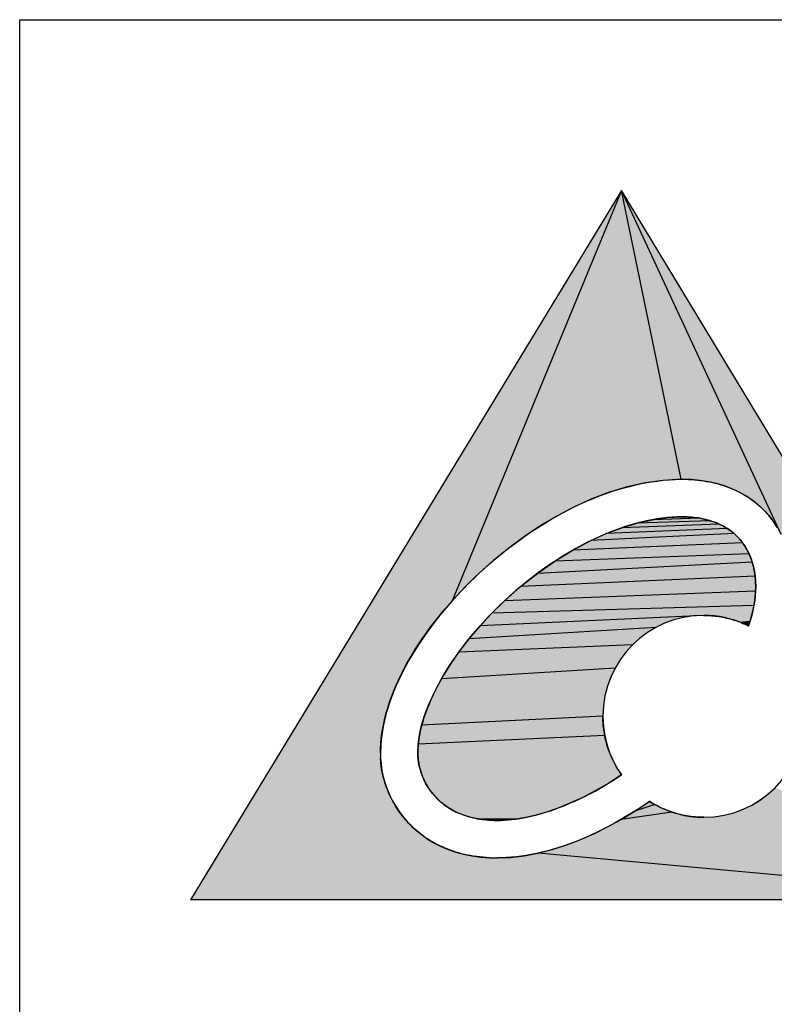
# Model space of a CAD drawing. Extents: x 0 to 1189, y 0 to 841.
# Tile 44 of 125: x 909 to 923, y 71 to 90. Entities that reach past the tile are written whole.
import ezdxf

# ---------------------------------------------------------------- set-up
doc = ezdxf.new("R2010")
doc.units = 0
doc.header["$LTSCALE"] = 65.395
doc.header["$MEASUREMENT"] = 0
doc.layers.get('0').update_dxf_attribs({"linetype": 'CONTINUOUS'})

msp = doc.modelspace()

# ---------------------------------------------------------------- linework, layer by layer
at = {"linetype": 'Continuous'}
for p, q in [((909, 90), (1174, 90)), ((909, 15), (909, 90)), ((920.46088, 86.74658), (912.25, 73.25)), ((920.46088, 86.74658), (917.2351, 78.93934)), ((928.6309, 73.25), (920.46088, 86.74658)), ((923.503, 80.20565), (920.46088, 86.74658)), ((921.59858, 81.25252), (920.46088, 86.74658)), ((920.91145, 81.18455), (920.56986, 81.10794)), ((921.25436, 81.23332), (920.91145, 81.18455)), ((921.5974, 81.25244), (921.25436, 81.23332)), ((921.59858, 81.25252), (921.5974, 81.25244)), ((921.59986, 81.25259), (921.59838, 81.25251)), ((921.60124, 81.25265), (921.5995, 81.25257)), ((921.60271, 81.25269), (921.60078, 81.25263)), ((921.60429, 81.25273), (921.60227, 81.25268)), ((921.60399, 81.25272), (921.6077, 81.25279)), ((921.60595, 81.25276), (921.60807, 81.25278)), ((921.61774, 81.2528), (921.6077, 81.25279)), ((921.60807, 81.25278), (921.61267, 81.2528)), ((921.78896, 81.24801), (921.61774, 81.25279)), ((921.95521, 81.2329), (921.78896, 81.24801)), ((922.11614, 81.20768), (921.95521, 81.2329)), ((922.2714, 81.17257), (922.11614, 81.20768)), ((922.42063, 81.12777), (922.2714, 81.17257)), ((920.23075, 81.0053), (919.89529, 80.87844)), ((920.56986, 81.10794), (920.23075, 81.0053)), ((922.56348, 81.07349), (922.42063, 81.12777)), ((922.6996, 81.00996), (922.56348, 81.07349)), ((922.82864, 80.93738), (922.6996, 81.00996)), ((919.89529, 80.87844), (919.56466, 80.72918)), ((922.95023, 80.85595), (922.82864, 80.93738)), ((923.06404, 80.7659), (922.95023, 80.85595)), ((923.1697, 80.66744), (923.06404, 80.7659)), ((919.56466, 80.72918), (919.24003, 80.55932)), ((923.26686, 80.56164), (923.1697, 80.66744)), ((919.24003, 80.55932), (918.92257, 80.37068)), ((920.46321, 80.33009), (920.75452, 80.41917)), ((922.32218, 80.39978), (920.46321, 80.33009)), ((920.75452, 80.41917), (921.04291, 80.48462)), ((922.14974, 80.46517), (920.75452, 80.41917)), ((921.04291, 80.48462), (921.32666, 80.52497)), ((921.95483, 80.51101), (921.04291, 80.48462)), ((921.32666, 80.52497), (921.60406, 80.53874)), ((921.61774, 80.53874), (921.60406, 80.53874)), ((921.61774, 80.53874), (921.73626, 80.53531)), ((921.73626, 80.53531), (921.84858, 80.52598)), ((921.84858, 80.52598), (921.95483, 80.51101)), ((921.95483, 80.51101), (922.05517, 80.49066)), ((922.05517, 80.49066), (922.14974, 80.46517)), ((922.14974, 80.46517), (922.23869, 80.43479)), ((922.23869, 80.43479), (922.32218, 80.39978)), ((922.32218, 80.39978), (922.40035, 80.36038)), ((923.35481, 80.44908), (923.26686, 80.56164)), ((923.43352, 80.33025), (923.35481, 80.44908)), ((918.92257, 80.37068), (918.61346, 80.16507)), ((919.87874, 80.08685), (920.17071, 80.21882)), ((922.60444, 80.2184), (919.87874, 80.08685)), ((920.17071, 80.21882), (920.46321, 80.33009)), ((922.47335, 80.31685), (920.17071, 80.21882)), ((922.40035, 80.36038), (922.47335, 80.31685)), ((922.47335, 80.31685), (922.54133, 80.26944)), ((922.54133, 80.26944), (922.60444, 80.2184)), ((922.60444, 80.2184), (922.66282, 80.16398)), ((918.61346, 80.16507), (918.31387, 79.94429)), ((919.53148, 79.90321), (919.87874, 80.08685)), ((922.76626, 80.04339), (919.53148, 79.90321)), ((922.66282, 80.16398), (922.71658, 80.10566)), ((922.71658, 80.10566), (922.76626, 80.04339)), ((922.76626, 80.04339), (922.81177, 79.97723)), ((918.31387, 79.94429), (918.02496, 79.71016)), ((919.19044, 79.69438), (919.53148, 79.90321)), ((922.88982, 79.8334), (919.19044, 79.69438)), ((922.81177, 79.97723), (922.85299, 79.90722)), ((922.85299, 79.90722), (922.88982, 79.8334)), ((922.88982, 79.8334), (922.92213, 79.75581)), ((918.02496, 79.71016), (917.74792, 79.4645)), ((918.85857, 79.46291), (919.19044, 79.69438)), ((922.94983, 79.67449), (918.85857, 79.46291)), ((922.92213, 79.75581), (922.94983, 79.67449)), ((922.94983, 79.67449), (922.97281, 79.5895)), ((917.74792, 79.4645), (917.48461, 79.20619)), ((918.53886, 79.21132), (918.85857, 79.46291)), ((922.97281, 79.5895), (922.99095, 79.50087)), ((922.99095, 79.50087), (923.00414, 79.40864)), ((923.00414, 79.40864), (918.53886, 79.21132)), ((923.00414, 79.40864), (923.01228, 79.31287)), ((923.01228, 79.31287), (923.01526, 79.21358)), ((917.48461, 79.20619), (917.2351, 78.93934)), ((918.23428, 78.94214), (918.53886, 79.21132)), ((923.01323, 79.12638), (918.23428, 78.94214)), ((923.01323, 79.12638), (923.00707, 79.037)), ((923.01526, 79.21358), (923.01323, 79.12638)), ((917.2351, 78.93934), (917.00105, 78.66508)), ((917.99241, 78.70804), (918.23428, 78.94214)), ((922.99669, 78.94557), (922.98201, 78.85221)), ((923.00707, 79.037), (922.99669, 78.94557)), ((917.76541, 78.46546), (917.99241, 78.70804)), ((922.98201, 78.85221), (917.99241, 78.70804)), ((922.96291, 78.75705), (922.93932, 78.66022)), ((922.98201, 78.85221), (922.96291, 78.75705)), ((917.00105, 78.66508), (916.78417, 78.38454)), ((922.02688, 78.66332), (917.76541, 78.46546)), ((921.45529, 78.57695), (921.27871, 78.51234)), ((921.63949, 78.62429), (921.45529, 78.57695)), ((921.83034, 78.6534), (921.63949, 78.62429)), ((922.02688, 78.66332), (921.83034, 78.6534)), ((922.12821, 78.66062), (922.02688, 78.66332)), ((922.22814, 78.65263), (922.12821, 78.66062)), ((922.32653, 78.63951), (922.22814, 78.65263)), ((922.42328, 78.62142), (922.32653, 78.63951)), ((922.51828, 78.59852), (922.42328, 78.62142)), ((922.61139, 78.57097), (922.51828, 78.59852)), ((922.7025, 78.53894), (922.61139, 78.57097)), ((922.79151, 78.50259), (922.7025, 78.53894)), ((922.91114, 78.56186), (922.87828, 78.46208)), ((922.93932, 78.66022), (922.91114, 78.56186)), ((916.78417, 78.38454), (916.58612, 78.09885)), ((917.55451, 78.21657), (917.76541, 78.46546)), ((921.11071, 78.43145), (917.55451, 78.21657)), ((920.95225, 78.33523), (920.8043, 78.22465)), ((921.11071, 78.43145), (920.95225, 78.33523)), ((921.27871, 78.51234), (921.11071, 78.43145)), ((922.87828, 78.46208), (922.79151, 78.50259)), ((917.36093, 77.96353), (917.55451, 78.21657)), ((920.8043, 78.22465), (920.66783, 78.10068)), ((916.58612, 78.09885), (916.40861, 77.80913)), ((917.18591, 77.7085), (917.36093, 77.96353)), ((920.66783, 78.10068), (917.36093, 77.96353)), ((920.54381, 77.96429), (920.43318, 77.81644)), ((920.66783, 78.10068), (920.54381, 77.96429)), ((916.40861, 77.80913), (916.27407, 77.55845)), ((920.43318, 77.81644), (920.33693, 77.6581)), ((917.03066, 77.45365), (917.18591, 77.7085)), ((920.33693, 77.6581), (917.03066, 77.45365)), ((920.33693, 77.6581), (920.25602, 77.49024)), ((916.27407, 77.55845), (916.1569, 77.30636)), ((916.89643, 77.20115), (917.03066, 77.45365)), ((920.25602, 77.49024), (920.1914, 77.31382)), ((916.1569, 77.30636), (916.05818, 77.05357)), ((920.1914, 77.31382), (920.14406, 77.12981)), ((916.05818, 77.05357), (915.97896, 76.80077)), ((916.78443, 76.95315), (916.89643, 77.20115)), ((920.14406, 77.12981), (920.11494, 76.93918)), ((916.71166, 76.75946), (916.78443, 76.95315)), ((920.11494, 76.93918), (920.10502, 76.7429)), ((915.97896, 76.80077), (915.9203, 76.5487)), ((916.65454, 76.57114), (916.71166, 76.75946)), ((920.10502, 76.7429), (916.65454, 76.57114)), ((920.10502, 76.7429), (920.10898, 76.61921)), ((915.9203, 76.5487), (915.88326, 76.29805)), ((916.61369, 76.38931), (916.65454, 76.57114)), ((920.10898, 76.61921), (920.12068, 76.49767)), ((920.12068, 76.49767), (920.13988, 76.3785)), ((915.88326, 76.29805), (915.8689, 76.04954)), ((916.58974, 76.21507), (916.61369, 76.38931)), ((920.13988, 76.3785), (916.58974, 76.21507)), ((920.13988, 76.3785), (920.16631, 76.26192)), ((916.58332, 76.04954), (916.58974, 76.21507)), ((920.16631, 76.26192), (920.19972, 76.14816)), ((920.19972, 76.14816), (920.23986, 76.03744)), ((915.8689, 76.04954), (915.86906, 76.0246)), ((915.86906, 76.0246), (915.86953, 76.00024)), ((915.86953, 76.00024), (915.87027, 75.97646)), ((915.87027, 75.97646), (915.87124, 75.95324)), ((915.87124, 75.95324), (915.88037, 75.83458)), ((916.58335, 76.03966), (916.58332, 76.04954)), ((916.58345, 76.02943), (916.58335, 76.03966)), ((916.58361, 76.01878), (916.58345, 76.02943)), ((916.58379, 76.0105), (916.58361, 76.01878)), ((916.584, 76.00193), (916.58379, 76.0105)), ((916.58458, 75.98384), (916.584, 76.00193)), ((916.5885, 75.92624), (916.58458, 75.98384)), ((916.59637, 75.86582), (916.5885, 75.92624)), ((920.23986, 76.03744), (920.28646, 75.92998)), ((920.28646, 75.92998), (920.33927, 75.82601)), ((915.88037, 75.83458), (915.89801, 75.71326)), ((915.89801, 75.71326), (915.92446, 75.59005)), ((916.60826, 75.80311), (916.59637, 75.86582)), ((916.62424, 75.73859), (916.60826, 75.80311)), ((916.6444, 75.6728), (916.62424, 75.73859)), ((920.33927, 75.82601), (920.39803, 75.72575)), ((920.39803, 75.72575), (920.4625, 75.62942)), ((915.92446, 75.59005), (915.95998, 75.46573)), ((916.66882, 75.60622), (916.6444, 75.6728)), ((916.69757, 75.53938), (916.66882, 75.60622)), ((916.73074, 75.47279), (916.69757, 75.53938)), ((920.4625, 75.62942), (920.2173, 75.47199)), ((915.95998, 75.46573), (916.00487, 75.34106)), ((916.00487, 75.34106), (916.04963, 75.23747)), ((916.7684, 75.40694), (916.73074, 75.47279)), ((916.81063, 75.34236), (916.7684, 75.40694)), ((916.85751, 75.27955), (916.81063, 75.34236)), ((920.2173, 75.47199), (919.97023, 75.32863)), ((923.24842, 75.26017), (923.38478, 75.38421)), ((916.04963, 75.23747), (916.10127, 75.13463)), ((916.90912, 75.21902), (916.85751, 75.27955)), ((916.96578, 75.16092), (916.90912, 75.21902)), ((917.02719, 75.10514), (916.96578, 75.16092)), ((919.72268, 75.19996), (919.47602, 75.08659)), ((919.97023, 75.32863), (919.72268, 75.19996)), ((922.94228, 75.05324), (923.1006, 75.14952)), ((923.1006, 75.14952), (923.24842, 75.26017)), ((916.10127, 75.13463), (916.15993, 75.03298)), ((916.15993, 75.03298), (916.22579, 74.93297)), ((917.0937, 75.05209), (917.02719, 75.10514)), ((917.16563, 75.00217), (917.0937, 75.05209)), ((917.24335, 74.95579), (917.16563, 75.00217)), ((917.32719, 74.91336), (917.24335, 74.95579)), ((919.23162, 74.98911), (919.03067, 74.92048)), ((919.47602, 75.08659), (919.23162, 74.98911)), ((920.71471, 74.93884), (920.96992, 75.10868)), ((921.09402, 75.06437), (920.71471, 74.93884)), ((920.97137, 75.10967), (920.90926, 75.06701)), ((920.96992, 75.10868), (920.97376, 75.11136)), ((920.97455, 75.11192), (920.97291, 75.11075)), ((920.97376, 75.11136), (920.97755, 75.11413)), ((920.97834, 75.11472), (920.97633, 75.11323)), ((920.97755, 75.11413), (920.98715, 75.12139)), ((921.09402, 75.06437), (920.97755, 75.11413)), ((920.98911, 75.12285), (920.98503, 75.11979)), ((920.98873, 75.12256), (920.99242, 75.12524)), ((920.99242, 75.12524), (920.99084, 75.12411)), ((920.99242, 75.12524), (921.09402, 75.06437)), ((921.09402, 75.06437), (921.19948, 75.00963)), ((921.19948, 75.00963), (921.30857, 74.9613)), ((921.30857, 74.9613), (921.42107, 74.91965)), ((922.59798, 74.90765), (922.77442, 74.97229)), ((922.77442, 74.97229), (922.94228, 75.05324)), ((916.22579, 74.93297), (916.299, 74.83506)), ((916.299, 74.83506), (916.37974, 74.73968)), ((917.4175, 74.87527), (917.32719, 74.91336)), ((917.51463, 74.84193), (917.4175, 74.87527)), ((917.59746, 74.81895), (917.51463, 74.84193)), ((917.68506, 74.79947), (917.59746, 74.81895)), ((917.77758, 74.78371), (917.68506, 74.79947)), ((918.45096, 74.7869), (917.77758, 74.78371)), ((917.87522, 74.77187), (917.77758, 74.78371)), ((917.97814, 74.76416), (917.87522, 74.77187)), ((918.26808, 74.76765), (918.09172, 74.76164)), ((918.45096, 74.7869), (918.26808, 74.76765)), ((918.63954, 74.81902), (918.45096, 74.7869)), ((918.83305, 74.86366), (918.63954, 74.81902)), ((919.03067, 74.92048), (918.83305, 74.86366)), ((920.19474, 74.63672), (920.45608, 74.78125)), ((920.45608, 74.78125), (920.71471, 74.93884)), ((921.42107, 74.91965), (920.45608, 74.78125)), ((921.42107, 74.91965), (921.53676, 74.88495)), ((921.53676, 74.88495), (921.65541, 74.85748)), ((921.65541, 74.85748), (921.77679, 74.83752)), ((921.77679, 74.83752), (921.90069, 74.82534)), ((921.90069, 74.82534), (922.02688, 74.82122)), ((922.02688, 74.82122), (922.22325, 74.83115)), ((922.22325, 74.83115), (922.41394, 74.86028)), ((922.41394, 74.86028), (922.59798, 74.90765)), ((916.37974, 74.73968), (916.46793, 74.6478)), ((916.46793, 74.6478), (916.56412, 74.56037)), ((918.01559, 74.76279), (917.97814, 74.76416)), ((918.05343, 74.76193), (918.01559, 74.76279)), ((918.09172, 74.76164), (918.05343, 74.76193)), ((919.9314, 74.50606), (920.19474, 74.63672)), ((916.56412, 74.56037), (916.66822, 74.47792)), ((916.66822, 74.47792), (916.78011, 74.40101)), ((916.78011, 74.40101), (916.89971, 74.33019)), ((919.66677, 74.39007), (919.9314, 74.50606)), ((916.89971, 74.33019), (917.02691, 74.26601)), ((917.02691, 74.26601), (917.1616, 74.20901)), ((917.1616, 74.20901), (917.30369, 74.15975)), ((918.87225, 74.13824), (919.13649, 74.20535)), ((919.13649, 74.20535), (919.40156, 74.28956)), ((919.40156, 74.28956), (919.66677, 74.39007)), ((917.30369, 74.15975), (917.45307, 74.11876)), ((917.45307, 74.11876), (917.60964, 74.08661)), ((917.60964, 74.08661), (917.77329, 74.06384)), ((917.77329, 74.06384), (917.94394, 74.051)), ((917.94394, 74.051), (917.98037, 74.04948)), ((917.98037, 74.04948), (918.01722, 74.04841)), ((918.01722, 74.04841), (918.05438, 74.04779)), ((918.05438, 74.04779), (918.09172, 74.04758)), ((918.09172, 74.04758), (918.34916, 74.05854)), ((918.34916, 74.05854), (918.60957, 74.08903)), ((918.60957, 74.08903), (918.87225, 74.13824)), ((928.6309, 73.24999), (918.87225, 74.13824)), ((928.6309, 73.24999), (912.25, 73.24999))]:
    msp.add_line(p, q, dxfattribs=at)
for points in [[(917.74792, 79.4645), (917.82023, 79.53073), (917.94656, 79.64283), (918.07446, 79.75182), (918.20366, 79.85752), (918.33394, 79.95977), (918.46506, 80.05842), (918.5968, 80.15336), (918.72896, 80.24447), (918.86134, 80.33169), (918.99377, 80.41495), (919.12608, 80.4942), (919.25812, 80.5694), (919.38975, 80.64054), (919.52084, 80.7076), (919.65128, 80.7706), (919.78098, 80.82955), (919.90983, 80.88446), (920.03776, 80.93536), (920.16471, 80.9823), (920.29061, 81.02531), (920.41541, 81.06442), (920.53907, 81.0997), (920.66156, 81.13118), (920.78286, 81.15893), (920.90293, 81.18297), (921.02177, 81.20338), (921.13937, 81.22019), (921.25573, 81.23346), (921.37085, 81.24323), (921.48474, 81.24954), (921.5974, 81.25244)], [(921.61774, 81.2528), (921.67043, 81.25245), (921.73114, 81.25081), (921.79115, 81.24788), (921.85046, 81.24366), (921.90905, 81.23817), (921.9669, 81.23143), (922.024, 81.22345), (922.08032, 81.21424), (922.13586, 81.20383), (922.1906, 81.19223), (922.24452, 81.17945), (922.29762, 81.16552), (922.34988, 81.15044), (922.40128, 81.13423), (922.45182, 81.11692), (922.50149, 81.09851), (922.55027, 81.07902), (922.59815, 81.05847), (922.64513, 81.03688), (922.69119, 81.01425), (922.73633, 80.99061), (922.78054, 80.96597), (922.8238, 80.94034), (922.86612, 80.91373), (922.90748, 80.88617), (922.94788, 80.85766), (922.98731, 80.82822), (923.02577, 80.79786), (923.06324, 80.76659), (923.09972, 80.73442), (923.13521, 80.70137), (923.1697, 80.66744)], [(923.1697, 80.66744), (923.2025, 80.6336), (923.23443, 80.59888), (923.26546, 80.56329), (923.2956, 80.52684), (923.32483, 80.48953), (923.35315, 80.45137), (923.38055, 80.41237)], [(921.60406, 80.53874), (921.51438, 80.53726), (921.42267, 80.53276), (921.32894, 80.52519), (921.23319, 80.51446), (921.13542, 80.50051), (921.03566, 80.48327), (920.93395, 80.46267), (920.83031, 80.43864), (920.7248, 80.41112), (920.61749, 80.38005), (920.50846, 80.34538), (920.39779, 80.30706), (920.2856, 80.26506), (920.172, 80.21936), (920.05712, 80.16993), (919.94112, 80.11678), (919.82417, 80.05991), (919.70644, 79.99935), (919.58813, 79.93514), (919.46944, 79.86734), (919.35061, 79.79602), (919.23185, 79.72128), (919.11343, 79.64322), (918.99558, 79.56197), (918.87857, 79.47768), (918.76265, 79.39051), (918.64809, 79.30062), (918.53515, 79.20822), (918.45053, 79.13641), (918.3412, 79.04019), (918.23428, 78.94214)], [(922.66282, 80.16398), (922.65117, 80.17546), (922.62803, 80.19731), (922.60432, 80.2185), (922.58003, 80.23902), (922.55515, 80.25888), (922.52968, 80.27809), (922.5036, 80.29665), (922.4769, 80.31455), (922.44959, 80.3318), (922.42163, 80.34841), (922.39304, 80.36437), (922.36378, 80.37967), (922.33386, 80.39432), (922.30325, 80.40832), (922.27194, 80.42165), (922.23993, 80.43432), (922.20718, 80.44632), (922.17369, 80.45764), (922.13944, 80.46827), (922.10442, 80.4782), (922.0686, 80.48743), (922.03198, 80.49594), (921.99454, 80.50373), (921.95627, 80.51077), (921.91714, 80.51706), (921.87714, 80.52258), (921.83625, 80.52732), (921.79444, 80.53126), (921.75171, 80.53439), (921.70803, 80.53669), (921.66338, 80.53815), (921.61774, 80.53874)], [(923.01526, 79.21358), (923.0151, 79.23224), (923.01418, 79.27115), (923.01248, 79.30943), (923.00999, 79.34708), (923.00674, 79.38411), (923.00275, 79.42053), (922.99801, 79.45634), (922.99254, 79.49153), (922.98635, 79.52613), (922.97945, 79.56012), (922.97185, 79.59352), (922.96356, 79.62633), (922.95459, 79.65855), (922.94494, 79.69019), (922.93463, 79.72126), (922.92366, 79.75175), (922.91204, 79.78166), (922.89977, 79.81102), (922.88687, 79.83981), (922.87333, 79.86804), (922.85916, 79.89571), (922.84436, 79.92284), (922.82895, 79.94941), (922.82101, 79.96249), (922.81292, 79.97544), (922.79627, 80.00091), (922.77902, 80.02584), (922.76116, 80.05022), (922.7427, 80.07406), (922.72363, 80.09736), (922.70396, 80.12011), (922.68369, 80.14232), (922.66282, 80.16398)], [(915.8689, 76.04954), (915.87142, 76.13937), (915.87708, 76.23049), (915.88595, 76.32293), (915.89806, 76.41673), (915.91349, 76.51188), (915.9323, 76.60842), (915.95455, 76.70636), (915.98031, 76.80569), (916.00964, 76.90644), (916.04263, 77.00858), (916.07934, 77.11211), (916.11983, 77.21702), (916.16419, 77.32328), (916.21247, 77.43086), (916.26473, 77.53972), (916.32103, 77.64981), (916.38143, 77.76106), (916.44597, 77.87342), (916.51468, 77.9868), (916.5876, 78.10111), (916.66474, 78.21625), (916.74611, 78.33211), (916.8317, 78.44857), (916.92148, 78.56548), (917.01542, 78.6827), (917.11347, 78.80006), (917.21556, 78.9174), (917.32158, 79.03454), (917.43144, 79.15127), (917.545, 79.26739), (917.66212, 79.38269), (917.74792, 79.4645)], [(922.87828, 78.46208), (922.89156, 78.50085), (922.90414, 78.53945), (922.91602, 78.57789), (922.92722, 78.61615), (922.93772, 78.65422), (922.94754, 78.69209), (922.95668, 78.72975), (922.96514, 78.76719), (922.97292, 78.80439), (922.98003, 78.84135), (922.98648, 78.87805), (922.99226, 78.91449), (922.99738, 78.95065), (923.00184, 78.98652), (923.00403, 79.00626), (923.00749, 79.04166), (923.0103, 79.07673), (923.01248, 79.11147), (923.01403, 79.14586), (923.01495, 79.17991), (923.01526, 79.21358)], [(918.23428, 78.94214), (918.13702, 78.8508), (918.04133, 78.7573), (917.9474, 78.66181), (917.85542, 78.56453), (917.76559, 78.46566), (917.67809, 78.36542), (917.59313, 78.26406), (917.51089, 78.1618), (917.50754, 78.15755), (917.42838, 78.05474), (917.35237, 77.95169), (917.27965, 77.84866), (917.21036, 77.74592), (917.1446, 77.64373), (917.08246, 77.54234), (917.02403, 77.44199), (916.96936, 77.34291), (916.91847, 77.24532), (916.8714, 77.14941), (916.82812, 77.05537), (916.78863, 76.96336), (916.75288, 76.87351), (916.72081, 76.78595), (916.69236, 76.70079), (916.66744, 76.6181), (916.64597, 76.53794), (916.62785, 76.46036), (916.61298, 76.38539), (916.60123, 76.31304), (916.5925, 76.2433), (916.58669, 76.17616), (916.58366, 76.11159), (916.58332, 76.04954)], [(922.02688, 78.66332), (922.06334, 78.66297), (922.09973, 78.66193), (922.13607, 78.66018), (922.17233, 78.65775), (922.20852, 78.65462), (922.24463, 78.6508), (922.28065, 78.64628), (922.31658, 78.64107), (922.35242, 78.63518), (922.38815, 78.62859), (922.42377, 78.62131), (922.45928, 78.61335), (922.49466, 78.60469), (922.5299, 78.59536), (922.56501, 78.58533), (922.59997, 78.57463), (922.63477, 78.56324), (922.6694, 78.55118), (922.70385, 78.53843), (922.73811, 78.52502), (922.77218, 78.51092), (922.80604, 78.49617), (922.83967, 78.48074), (922.87308, 78.46465), (922.87828, 78.46208)], [(920.4625, 75.62942), (920.46026, 75.63257), (920.43589, 75.66769), (920.41233, 75.70329), (920.38958, 75.73935), (920.36765, 75.77586), (920.34655, 75.8128), (920.3263, 75.85014), (920.30689, 75.88787), (920.28834, 75.92598), (920.27066, 75.96444), (920.25384, 76.00324), (920.2379, 76.04236), (920.22285, 76.08179), (920.20868, 76.12151), (920.1954, 76.1615), (920.18302, 76.20175), (920.17154, 76.24225), (920.16096, 76.28298), (920.15129, 76.32393), (920.14253, 76.36508), (920.13468, 76.40643), (920.12775, 76.44796), (920.12173, 76.48967), (920.11663, 76.53153), (920.11246, 76.57354), (920.10921, 76.61569), (920.10688, 76.65798), (920.10549, 76.70038), (920.10502, 76.7429)], [(916.37974, 74.73968), (916.34902, 74.7746), (916.31917, 74.8101), (916.2902, 74.8462), (916.26211, 74.88286), (916.23491, 74.92008), (916.2086, 74.95785), (916.1832, 74.99615), (916.1587, 75.03497), (916.13513, 75.07428), (916.1125, 75.11407), (916.0908, 75.15432), (916.07005, 75.19501), (916.05027, 75.23611), (916.03146, 75.2776), (916.01363, 75.31945), (915.9968, 75.36162), (915.98098, 75.4041), (915.96617, 75.44684), (915.95239, 75.4898), (915.93965, 75.53296), (915.92795, 75.57625), (915.91732, 75.61965), (915.90774, 75.6631), (915.89923, 75.70656), (915.8918, 75.74997), (915.88544, 75.79327), (915.88017, 75.83642), (915.87597, 75.87936), (915.87285, 75.92202), (915.87124, 75.95324)], [(916.58458, 75.98384), (916.58576, 75.95994), (916.58764, 75.93532), (916.59025, 75.91005), (916.59359, 75.8842), (916.59768, 75.85784), (916.59776, 75.85734), (916.6026, 75.83055), (916.60819, 75.80343), (916.6145, 75.77606), (916.62154, 75.74852), (916.62929, 75.72086), (916.63774, 75.69317), (916.64688, 75.66549), (916.65669, 75.63789), (916.66716, 75.61043), (916.67826, 75.58314), (916.68997, 75.55609), (916.70229, 75.52931), (916.71519, 75.50284), (916.72865, 75.47672), (916.74266, 75.45097), (916.75719, 75.42563), (916.77223, 75.40072), (916.78777, 75.37626), (916.80378, 75.35227), (916.82026, 75.32877), (916.83718, 75.30577), (916.85455, 75.28328), (916.87233, 75.26133), (916.89052, 75.2399), (916.90912, 75.21902)], [(918.09172, 74.76164), (918.15883, 74.76237), (918.22788, 74.76514), (918.29886, 74.77001), (918.37177, 74.77704), (918.44659, 74.78629), (918.52329, 74.79781), (918.60185, 74.81166), (918.68223, 74.82788), (918.76437, 74.84653), (918.84823, 74.86763), (918.93373, 74.89124), (919.0208, 74.91738), (919.10936, 74.94609), (919.19932, 74.97737), (919.29057, 75.01125), (919.38301, 75.04772), (919.47651, 75.0868), (919.57096, 75.12846), (919.66622, 75.1727), (919.76216, 75.21948), (919.85864, 75.26878), (919.9555, 75.32056), (920.05261, 75.37476), (920.14981, 75.43133), (920.24694, 75.49021), (920.34387, 75.55133), (920.36609, 75.56568), (920.4625, 75.62942)], [(916.90912, 75.21902), (916.92146, 75.20578), (916.94621, 75.18023), (916.97136, 75.15555), (916.99696, 75.13173), (917.02301, 75.10873), (917.04953, 75.08652), (917.07656, 75.06509), (917.1041, 75.04442), (917.13218, 75.02449), (917.16082, 75.00529), (917.19004, 74.98681), (917.21987, 74.96905), (917.25031, 74.95199), (917.2814, 74.93563), (917.31315, 74.91996), (917.3456, 74.90499), (917.37875, 74.89072), (917.41263, 74.87714), (917.44728, 74.86426), (917.48271, 74.85208), (917.51894, 74.84061), (917.556, 74.82986), (917.59392, 74.81983), (917.63273, 74.81054), (917.67244, 74.80199), (917.71309, 74.7942), (917.7547, 74.78718), (917.7973, 74.78094), (917.84092, 74.7755), (917.88558, 74.77088), (917.93132, 74.7671), (917.97814, 74.76416)], [(920.90926, 75.06701), (920.79407, 74.99012), (920.67908, 74.91626), (920.5644, 74.84548), (920.45014, 74.7778), (920.33642, 74.71324), (920.22331, 74.6518), (920.11091, 74.59349), (919.99931, 74.5383), (919.88856, 74.48623), (919.77875, 74.43726), (919.66993, 74.39136), (919.56216, 74.34852), (919.45549, 74.3087), (919.34995, 74.27188), (919.24559, 74.23801), (919.14243, 74.20706), (919.04051, 74.17899), (918.93984, 74.15376), (918.84044, 74.13133), (918.74232, 74.11166), (918.6455, 74.09469), (918.54997, 74.0804), (918.45574, 74.06874), (918.36281, 74.05967), (918.27117, 74.05314), (918.18081, 74.04913), (918.09172, 74.04758)], [(922.02688, 74.82122), (921.98605, 74.82165), (921.94532, 74.82294), (921.90471, 74.82508), (921.86423, 74.82808), (921.82388, 74.83193), (921.78367, 74.83663), (921.7436, 74.84218), (921.7037, 74.84857), (921.66395, 74.85581), (921.62438, 74.86389), (921.585, 74.87281), (921.54581, 74.88257), (921.50682, 74.89316), (921.46805, 74.90459), (921.42951, 74.91684), (921.3912, 74.92993), (921.35315, 74.94383), (921.31536, 74.95856), (921.27785, 74.9741), (921.24063, 74.99045), (921.20372, 75.0076), (921.16712, 75.02556), (921.13086, 75.04431), (921.09495, 75.06386), (921.0594, 75.08418), (921.02423, 75.10528), (920.99242, 75.12524)], [(917.94394, 74.051), (917.88235, 74.0544), (917.82148, 74.05912), (917.76135, 74.06515), (917.70196, 74.07246), (917.6433, 74.08105), (917.5854, 74.09091), (917.52825, 74.10201), (917.47186, 74.11434), (917.41624, 74.1279), (917.3614, 74.14266), (917.30734, 74.15862), (917.25408, 74.17575), (917.20162, 74.19406), (917.14999, 74.21351), (917.09918, 74.23411), (917.04922, 74.25583), (917.00011, 74.27865), (916.95188, 74.30257), (916.90454, 74.32756), (916.8581, 74.35361), (916.81259, 74.3807), (916.76801, 74.4088), (916.7244, 74.43791), (916.68177, 74.468), (916.64013, 74.49905), (916.59953, 74.53102), (916.55996, 74.5639), (916.52147, 74.59767), (916.48407, 74.63228), (916.44778, 74.66771), (916.41263, 74.70393), (916.37974, 74.73968)]]:
    msp.add_lwpolyline(points, dxfattribs=at)
for centre, radius, start, end in [((922.02628, 76.74206), 1.92126, 89.982214, 179.974839), ((922.02605, 76.74229), 1.92107, 270.0248, 0.01815), ((917.91114, 76.05099), 2.04224, 180.040573, 182.743347), ((918.39151, 76.05136), 1.80819, 180.057528, 182.139849), ((918.09284, 77.37308), 2.61144, 267.482594, 269.97538), ((918.08871, 77.11219), 3.06461, 267.292323, 270.056214)]:
    msp.add_arc(centre, radius, start, end, dxfattribs=at)
for points in [[(912.25, 73.25), (920.46088, 86.74658), (917.2351, 78.93934)], [(917.2351, 78.93934), (920.46088, 86.74658), (917.48461, 79.20619)], [(917.74792, 79.4645), (917.48461, 79.20619), (920.46088, 86.74658)], [(918.02496, 79.71016), (917.74792, 79.4645), (920.46088, 86.74658)], [(918.31387, 79.94429), (918.02496, 79.71016), (920.46088, 86.74658)], [(918.61346, 80.16507), (918.31387, 79.94429), (920.46088, 86.74658)], [(918.92257, 80.37068), (918.61346, 80.16507), (920.46088, 86.74658)], [(919.24003, 80.55932), (918.92257, 80.37068), (920.46088, 86.74658)], [(919.56466, 80.72918), (919.24003, 80.55932), (920.46088, 86.74658)], [(919.89529, 80.87844), (919.56466, 80.72918), (920.46088, 86.74658)], [(920.23075, 81.0053), (919.89529, 80.87844), (920.46088, 86.74658)], [(920.56986, 81.10794), (920.23075, 81.0053), (920.46088, 86.74658)], [(920.46088, 86.74658), (928.6309, 73.24999), (923.503, 80.20565)], [(921.59858, 81.25252), (921.25436, 81.23332), (920.46088, 86.74658)], [(921.25436, 81.23332), (920.91145, 81.18455), (920.46088, 86.74658)], [(920.91145, 81.18455), (920.56986, 81.10794), (920.46088, 86.74658)], [(921.6077, 81.25279), (921.60429, 81.25273), (920.46088, 86.74658)], [(921.60429, 81.25273), (921.60271, 81.25269), (920.46088, 86.74658)], [(921.60271, 81.25269), (921.60124, 81.25265), (920.46088, 86.74658)], [(921.60124, 81.25265), (921.59986, 81.25259), (920.46088, 86.74658)], [(921.59858, 81.25252), (920.46088, 86.74658), (921.59986, 81.25259)], [(921.6077, 81.25279), (920.46088, 86.74658), (921.60955, 81.25279)], [(921.60955, 81.25279), (920.46088, 86.74658), (921.61213, 81.25279)], [(921.61213, 81.25279), (920.46088, 86.74658), (921.61487, 81.25279)], [(921.61487, 81.25279), (920.46088, 86.74658), (921.61774, 81.25279)], [(921.61774, 81.25279), (920.46088, 86.74658), (921.78896, 81.24801)], [(921.78896, 81.24801), (920.46088, 86.74658), (921.95521, 81.2329)], [(921.95521, 81.2329), (920.46088, 86.74658), (922.11614, 81.20768)], [(922.11614, 81.20768), (920.46088, 86.74658), (922.2714, 81.17257)], [(922.2714, 81.17257), (920.46088, 86.74658), (922.42063, 81.12777)], [(922.42063, 81.12777), (920.46088, 86.74658), (922.56348, 81.07349)], [(922.56348, 81.07349), (920.46088, 86.74658), (922.6996, 81.00996)], [(922.6996, 81.00996), (920.46088, 86.74658), (922.82864, 80.93738)], [(922.82864, 80.93738), (920.46088, 86.74658), (922.95023, 80.85595)], [(922.95023, 80.85595), (920.46088, 86.74658), (923.06404, 80.7659)], [(923.06404, 80.7659), (920.46088, 86.74658), (923.1697, 80.66744)], [(923.1697, 80.66744), (920.46088, 86.74658), (923.26686, 80.56164)], [(923.26686, 80.56164), (920.46088, 86.74658), (923.35481, 80.44908)], [(923.35481, 80.44908), (920.46088, 86.74658), (923.43352, 80.33025)], [(920.46088, 86.74658), (923.503, 80.20565), (923.43352, 80.33025)], [(921.5974, 81.25244), (921.25436, 81.23332), (921.59858, 81.25252)], [(921.60595, 81.25276), (921.60429, 81.25273), (921.6077, 81.25279)], [(920.46321, 80.33009), (920.75452, 80.41917), (922.32218, 80.39978)], [(920.46321, 80.33009), (922.32218, 80.39978), (922.40035, 80.36038)], [(920.75452, 80.41917), (921.04291, 80.48462), (922.14974, 80.46517)], [(920.75452, 80.41917), (922.14974, 80.46517), (922.23869, 80.43479)], [(922.23869, 80.43479), (922.32218, 80.39978), (920.75452, 80.41917)], [(921.04291, 80.48462), (921.32666, 80.52497), (921.95483, 80.51101)], [(921.04291, 80.48462), (921.95483, 80.51101), (922.05517, 80.49066)], [(922.05517, 80.49066), (922.14974, 80.46517), (921.04291, 80.48462)], [(921.73626, 80.53531), (921.32666, 80.52497), (921.61769, 80.53874)], [(921.61769, 80.53874), (921.32666, 80.52497), (921.61754, 80.53874)], [(921.61754, 80.53874), (921.32666, 80.52497), (921.6173, 80.53874)], [(921.6173, 80.53874), (921.32666, 80.52497), (921.61698, 80.53874)], [(921.61698, 80.53874), (921.32666, 80.52497), (921.61659, 80.53874)], [(921.61659, 80.53874), (921.32666, 80.52497), (921.61612, 80.53874)], [(921.61612, 80.53874), (921.32666, 80.52497), (921.6156, 80.53874)], [(921.6156, 80.53874), (921.32666, 80.52497), (921.61503, 80.53874)], [(921.61503, 80.53874), (921.32666, 80.52497), (921.61441, 80.53874)], [(921.61441, 80.53874), (921.32666, 80.52497), (921.61375, 80.53874)], [(921.61375, 80.53874), (921.32666, 80.52497), (921.61306, 80.53874)], [(921.61306, 80.53874), (921.32666, 80.52497), (921.61236, 80.53874)], [(921.61236, 80.53874), (921.32666, 80.52497), (921.61163, 80.53874)], [(921.61163, 80.53874), (921.32666, 80.52497), (921.6109, 80.53874)], [(921.6109, 80.53874), (921.32666, 80.52497), (921.61017, 80.53874)], [(921.61017, 80.53874), (921.32666, 80.52497), (921.60944, 80.53874)], [(921.60944, 80.53874), (921.32666, 80.52497), (921.60874, 80.53874)], [(921.60874, 80.53874), (921.32666, 80.52497), (921.60805, 80.53874)], [(921.60805, 80.53874), (921.32666, 80.52497), (921.60739, 80.53874)], [(921.60739, 80.53874), (921.32666, 80.52497), (921.60677, 80.53874)], [(921.60677, 80.53874), (921.32666, 80.52497), (921.6062, 80.53874)], [(921.6062, 80.53874), (921.32666, 80.52497), (921.60568, 80.53874)], [(921.60568, 80.53874), (921.32666, 80.52497), (921.60521, 80.53874)], [(921.60521, 80.53874), (921.32666, 80.52497), (921.60482, 80.53874)], [(921.60482, 80.53874), (921.32666, 80.52497), (921.6045, 80.53874)], [(921.6045, 80.53874), (921.32666, 80.52497), (921.60426, 80.53874)], [(921.32666, 80.52497), (921.60406, 80.53874), (921.60426, 80.53874)], [(921.84858, 80.52598), (921.32666, 80.52497), (921.73626, 80.53531)], [(921.84858, 80.52598), (921.95483, 80.51101), (921.32666, 80.52497)], [(919.87874, 80.08685), (920.17071, 80.21882), (922.60444, 80.2184)], [(919.87874, 80.08685), (922.60444, 80.2184), (922.66282, 80.16398)], [(920.17071, 80.21882), (920.46321, 80.33009), (922.47335, 80.31685)], [(920.17071, 80.21882), (922.47335, 80.31685), (922.54133, 80.26944)], [(922.54133, 80.26944), (922.60444, 80.2184), (920.17071, 80.21882)], [(922.40035, 80.36038), (922.47335, 80.31685), (920.46321, 80.33009)], [(919.53148, 79.90321), (919.87874, 80.08685), (922.76626, 80.04339)], [(919.53148, 79.90321), (922.76626, 80.04339), (922.81177, 79.97723)], [(922.71658, 80.10566), (919.87874, 80.08685), (922.66282, 80.16398)], [(922.71658, 80.10566), (922.76626, 80.04339), (919.87874, 80.08685)], [(919.19044, 79.69438), (919.53148, 79.90321), (922.88982, 79.8334)], [(919.19044, 79.69438), (922.88982, 79.8334), (922.92213, 79.75581)], [(922.85299, 79.90722), (919.53148, 79.90321), (922.81177, 79.97723)], [(922.85299, 79.90722), (922.88982, 79.8334), (919.53148, 79.90321)], [(918.85857, 79.46291), (919.19044, 79.69438), (922.94983, 79.67449)], [(918.85857, 79.46291), (922.94983, 79.67449), (922.97281, 79.5895)], [(922.92213, 79.75581), (922.94983, 79.67449), (919.19044, 79.69438)], [(918.53886, 79.21132), (918.85857, 79.46291), (923.00414, 79.40864)], [(922.99095, 79.50087), (918.85857, 79.46291), (922.97281, 79.5895)], [(922.99095, 79.50087), (923.00414, 79.40864), (918.85857, 79.46291)], [(918.53886, 79.21132), (923.00414, 79.40864), (923.01228, 79.31287)], [(923.01526, 79.21358), (918.53886, 79.21132), (923.01228, 79.31287)], [(918.23428, 78.94214), (918.53886, 79.21132), (923.01323, 79.12638)], [(918.23428, 78.94214), (923.01323, 79.12638), (923.00707, 79.037)], [(923.01526, 79.21358), (923.01323, 79.12638), (918.53886, 79.21132)], [(917.00105, 78.66508), (912.25, 73.25), (917.2351, 78.93934)], [(917.99241, 78.70804), (918.23428, 78.94214), (922.98201, 78.85221)], [(922.99669, 78.94557), (918.23428, 78.94214), (923.00707, 79.037)], [(922.99669, 78.94557), (922.98201, 78.85221), (918.23428, 78.94214)], [(917.76541, 78.46546), (917.99241, 78.70804), (922.02688, 78.66332)], [(917.99241, 78.70804), (922.98201, 78.85221), (922.96291, 78.75705)], [(917.99241, 78.70804), (922.96291, 78.75705), (922.02688, 78.66332)], [(922.02688, 78.66332), (922.96291, 78.75705), (922.12821, 78.66062)], [(922.96291, 78.75705), (922.93932, 78.66022), (922.12821, 78.66062)], [(916.78417, 78.38454), (912.25, 73.25), (917.00105, 78.66508)], [(917.76541, 78.46546), (922.02688, 78.66332), (921.83034, 78.6534)], [(921.63949, 78.62429), (917.76541, 78.46546), (921.83034, 78.6534)], [(921.45529, 78.57695), (917.76541, 78.46546), (921.63949, 78.62429)], [(921.27871, 78.51234), (917.76541, 78.46546), (921.45529, 78.57695)], [(922.22814, 78.65263), (922.12821, 78.66062), (922.93932, 78.66022)], [(922.22814, 78.65263), (922.93932, 78.66022), (922.32653, 78.63951)], [(922.32653, 78.63951), (922.93932, 78.66022), (922.42328, 78.62142)], [(922.42328, 78.62142), (922.93932, 78.66022), (922.51828, 78.59852)], [(922.51828, 78.59852), (922.93932, 78.66022), (922.61139, 78.57097)], [(922.93932, 78.66022), (922.91114, 78.56186), (922.61139, 78.57097)], [(922.7025, 78.53894), (922.61139, 78.57097), (922.91114, 78.56186)], [(922.7025, 78.53894), (922.91114, 78.56186), (922.79151, 78.50259)], [(922.91114, 78.56186), (922.87828, 78.46208), (922.79151, 78.50259)], [(916.58612, 78.09885), (912.25, 73.25), (916.78417, 78.38454)], [(917.55451, 78.21657), (917.76541, 78.46546), (921.11071, 78.43145)], [(917.55451, 78.21657), (921.11071, 78.43145), (920.95225, 78.33523)], [(920.8043, 78.22465), (917.55451, 78.21657), (920.95225, 78.33523)], [(921.27871, 78.51234), (921.11071, 78.43145), (917.76541, 78.46546)], [(917.36093, 77.96353), (917.55451, 78.21657), (920.66783, 78.10068)], [(920.8043, 78.22465), (920.66783, 78.10068), (917.55451, 78.21657)], [(916.40861, 77.80913), (912.25, 73.25), (916.58612, 78.09885)], [(917.18591, 77.7085), (917.36093, 77.96353), (920.43318, 77.81644)], [(917.36093, 77.96353), (920.66783, 78.10068), (920.54381, 77.96429)], [(920.54381, 77.96429), (920.43318, 77.81644), (917.36093, 77.96353)], [(916.27407, 77.55845), (912.25, 73.25), (916.40861, 77.80913)], [(920.43318, 77.81644), (920.33693, 77.6581), (917.18591, 77.7085)], [(917.03066, 77.45365), (917.18591, 77.7085), (920.33693, 77.6581)], [(917.03066, 77.45365), (920.33693, 77.6581), (920.25602, 77.49024)], [(916.1569, 77.30636), (912.25, 73.25), (916.27407, 77.55845)], [(916.89643, 77.20115), (917.03066, 77.45365), (920.1914, 77.31382)], [(920.25602, 77.49024), (920.1914, 77.31382), (917.03066, 77.45365)], [(916.05818, 77.05357), (912.25, 73.25), (916.1569, 77.30636)], [(920.1914, 77.31382), (920.14406, 77.12981), (916.89643, 77.20115)], [(915.97896, 76.80077), (912.25, 73.25), (916.05818, 77.05357)], [(916.78443, 76.95315), (916.89643, 77.20115), (920.14406, 77.12981)], [(920.14406, 77.12981), (920.11494, 76.93918), (916.78443, 76.95315)], [(916.71166, 76.75946), (916.78443, 76.95315), (920.11494, 76.93918)], [(920.11494, 76.93918), (920.10502, 76.7429), (916.71166, 76.75946)], [(915.9203, 76.5487), (912.25, 73.25), (915.97896, 76.80077)], [(916.65454, 76.57114), (916.71166, 76.75946), (920.10502, 76.7429)], [(916.65454, 76.57114), (920.10502, 76.7429), (920.10898, 76.61921)], [(915.88326, 76.29805), (912.25, 73.25), (915.9203, 76.5487)], [(916.61369, 76.38931), (916.65454, 76.57114), (920.12068, 76.49767)], [(920.12068, 76.49767), (920.13988, 76.3785), (916.61369, 76.38931)], [(920.10898, 76.61921), (920.12068, 76.49767), (916.65454, 76.57114)], [(915.8689, 76.04954), (912.25, 73.25), (915.88326, 76.29805)], [(916.58974, 76.21507), (916.61369, 76.38931), (920.13988, 76.3785)], [(916.58974, 76.21507), (920.13988, 76.3785), (920.16631, 76.26192)], [(916.58332, 76.04954), (916.58974, 76.21507), (920.19972, 76.14816)], [(916.58332, 76.04954), (920.19972, 76.14816), (916.58335, 76.03966)], [(920.19972, 76.14816), (920.23986, 76.03744), (916.58335, 76.03966)], [(920.16631, 76.26192), (920.19972, 76.14816), (916.58974, 76.21507)], [(915.86906, 76.0246), (912.25, 73.25), (915.8689, 76.04954)], [(915.86953, 76.00024), (912.25, 73.25), (915.86906, 76.0246)], [(915.87027, 75.97646), (912.25, 73.25), (915.86953, 76.00024)], [(915.87124, 75.95324), (912.25, 73.25), (915.87027, 75.97646)], [(915.88037, 75.83458), (912.25, 73.25), (915.87124, 75.95324)], [(916.58345, 76.02943), (916.58335, 76.03966), (920.23986, 76.03744)], [(916.58345, 76.02943), (920.23986, 76.03744), (916.58361, 76.01878)], [(916.58361, 76.01878), (920.23986, 76.03744), (916.58379, 76.0105)], [(916.58379, 76.0105), (920.23986, 76.03744), (916.584, 76.00193)], [(916.584, 76.00193), (920.23986, 76.03744), (916.58427, 75.99305)], [(916.58427, 75.99305), (920.23986, 76.03744), (916.58458, 75.98384)], [(920.23986, 76.03744), (920.28646, 75.92998), (916.58458, 75.98384)], [(916.5885, 75.92624), (916.58458, 75.98384), (920.28646, 75.92998)], [(916.5885, 75.92624), (920.28646, 75.92998), (916.59637, 75.86582)], [(920.28646, 75.92998), (920.33927, 75.82601), (916.59637, 75.86582)], [(915.89801, 75.71326), (912.25, 73.25), (915.88037, 75.83458)], [(915.92446, 75.59005), (912.25, 73.25), (915.89801, 75.71326)], [(916.60826, 75.80311), (916.59637, 75.86582), (920.33927, 75.82601)], [(916.60826, 75.80311), (920.33927, 75.82601), (916.62424, 75.73859)], [(920.33927, 75.82601), (920.39803, 75.72575), (916.62424, 75.73859)], [(916.6444, 75.6728), (916.62424, 75.73859), (920.39803, 75.72575)], [(920.39803, 75.72575), (920.4625, 75.62942), (916.6444, 75.6728)], [(915.95998, 75.46573), (912.25, 73.25), (915.92446, 75.59005)], [(916.66882, 75.60622), (916.6444, 75.6728), (920.4625, 75.62942)], [(916.66882, 75.60622), (920.4625, 75.62942), (916.69757, 75.53938)], [(916.69757, 75.53938), (920.4625, 75.62942), (916.73074, 75.47279)], [(920.4625, 75.62942), (920.2173, 75.47199), (916.73074, 75.47279)], [(916.00487, 75.34106), (912.25, 73.25), (915.95998, 75.46573)], [(916.04963, 75.23747), (912.25, 73.25), (916.00487, 75.34106)], [(916.7684, 75.40694), (916.73074, 75.47279), (920.2173, 75.47199)], [(916.7684, 75.40694), (920.2173, 75.47199), (916.81063, 75.34236)], [(920.2173, 75.47199), (919.97023, 75.32863), (916.81063, 75.34236)], [(916.85751, 75.27955), (916.81063, 75.34236), (919.97023, 75.32863)], [(923.24842, 75.26017), (923.38478, 75.38421), (928.6309, 73.24999)], [(916.10127, 75.13463), (912.25, 73.25), (916.04963, 75.23747)], [(916.85751, 75.27955), (919.97023, 75.32863), (916.90912, 75.21902)], [(919.97023, 75.32863), (919.72268, 75.19996), (916.90912, 75.21902)], [(916.96578, 75.16092), (916.90912, 75.21902), (919.72268, 75.19996)], [(916.96578, 75.16092), (919.72268, 75.19996), (917.02719, 75.10514)], [(919.72268, 75.19996), (919.47602, 75.08659), (917.02719, 75.10514)], [(922.94228, 75.05324), (923.1006, 75.14952), (928.6309, 73.24999)], [(923.1006, 75.14952), (923.24842, 75.26017), (928.6309, 73.24999)], [(916.15993, 75.03298), (912.25, 73.25), (916.10127, 75.13463)], [(916.22579, 74.93297), (912.25, 73.25), (916.15993, 75.03298)], [(917.0937, 75.05209), (917.02719, 75.10514), (919.47602, 75.08659)], [(917.0937, 75.05209), (919.47602, 75.08659), (917.16563, 75.00217)], [(919.47602, 75.08659), (919.23162, 74.98911), (917.16563, 75.00217)], [(917.24335, 74.95579), (917.16563, 75.00217), (919.23162, 74.98911)], [(919.23162, 74.98911), (919.03067, 74.92048), (917.24335, 74.95579)], [(917.32719, 74.91336), (917.24335, 74.95579), (919.03067, 74.92048)], [(920.71471, 74.93884), (920.96992, 75.10868), (921.09402, 75.06437)], [(920.71471, 74.93884), (921.09402, 75.06437), (921.19948, 75.00963)], [(921.30857, 74.9613), (920.71471, 74.93884), (921.19948, 75.00963)], [(921.30857, 74.9613), (921.42107, 74.91965), (920.71471, 74.93884)], [(920.96992, 75.10868), (920.97376, 75.11136), (921.09402, 75.06437)], [(920.97755, 75.11413), (921.09402, 75.06437), (920.97376, 75.11136)], [(920.98131, 75.11696), (920.99242, 75.12524), (920.97755, 75.11413)], [(920.99242, 75.12524), (921.09402, 75.06437), (920.97755, 75.11413)], [(920.98503, 75.11979), (920.99242, 75.12524), (920.98131, 75.11696)], [(920.98873, 75.12256), (920.99242, 75.12524), (920.98503, 75.11979)], [(922.59798, 74.90765), (922.77442, 74.97229), (928.6309, 73.24999)], [(922.77442, 74.97229), (922.94228, 75.05324), (928.6309, 73.24999)], [(916.299, 74.83506), (912.25, 73.25), (916.22579, 74.93297)], [(916.37974, 74.73968), (912.25, 73.25), (916.299, 74.83506)], [(917.32719, 74.91336), (919.03067, 74.92048), (917.4175, 74.87527)], [(919.03067, 74.92048), (918.83305, 74.86366), (917.4175, 74.87527)], [(917.51463, 74.84193), (917.4175, 74.87527), (918.83305, 74.86366)], [(918.83305, 74.86366), (918.63954, 74.81902), (917.51463, 74.84193)], [(917.59746, 74.81895), (917.51463, 74.84193), (918.63954, 74.81902)], [(917.59746, 74.81895), (918.63954, 74.81902), (917.68506, 74.79947)], [(918.63954, 74.81902), (918.45096, 74.7869), (917.68506, 74.79947)], [(917.77758, 74.78371), (917.68506, 74.79947), (918.45096, 74.7869)], [(917.77758, 74.78371), (918.45096, 74.7869), (917.87522, 74.77187)], [(918.45096, 74.7869), (918.26808, 74.76765), (917.87522, 74.77187)], [(917.97814, 74.76416), (917.87522, 74.77187), (918.26808, 74.76765)], [(917.97814, 74.76416), (918.26808, 74.76765), (918.01559, 74.76279)], [(918.01559, 74.76279), (918.26808, 74.76765), (918.05343, 74.76193)], [(918.26808, 74.76765), (918.09172, 74.76164), (918.05343, 74.76193)], [(919.13649, 74.20535), (922.41394, 74.86028), (918.87225, 74.13824)], [(918.87225, 74.13824), (922.41394, 74.86028), (928.6309, 73.24999)], [(919.40156, 74.28956), (922.41394, 74.86028), (919.13649, 74.20535)], [(919.66677, 74.39007), (922.41394, 74.86028), (919.40156, 74.28956)], [(922.22325, 74.83115), (922.41394, 74.86028), (919.66677, 74.39007)], [(919.9314, 74.50606), (922.22325, 74.83115), (919.66677, 74.39007)], [(920.19474, 74.63672), (922.22325, 74.83115), (919.9314, 74.50606)], [(922.02688, 74.82122), (922.22325, 74.83115), (920.19474, 74.63672)], [(920.45608, 74.78125), (922.02688, 74.82122), (920.19474, 74.63672)], [(920.45608, 74.78125), (920.71471, 74.93884), (921.42107, 74.91965)], [(920.45608, 74.78125), (921.42107, 74.91965), (921.53676, 74.88495)], [(921.65541, 74.85748), (920.45608, 74.78125), (921.53676, 74.88495)], [(921.77679, 74.83752), (920.45608, 74.78125), (921.65541, 74.85748)], [(921.90069, 74.82534), (920.45608, 74.78125), (921.77679, 74.83752)], [(922.02688, 74.82122), (920.45608, 74.78125), (921.90069, 74.82534)], [(922.41394, 74.86028), (922.59798, 74.90765), (928.6309, 73.24999)], [(916.46793, 74.6478), (912.25, 73.25), (916.37974, 74.73968)], [(916.56412, 74.56037), (912.25, 73.25), (916.46793, 74.6478)], [(916.66822, 74.47792), (912.25, 73.25), (916.56412, 74.56037)], [(916.78011, 74.40101), (912.25, 73.25), (916.66822, 74.47792)], [(916.89971, 74.33019), (912.25, 73.25), (916.78011, 74.40101)], [(917.02691, 74.26601), (912.25, 73.25), (916.89971, 74.33019)], [(917.1616, 74.20901), (912.25, 73.25), (917.02691, 74.26601)], [(917.30369, 74.15975), (912.25, 73.25), (917.1616, 74.20901)], [(917.45307, 74.11876), (912.25, 73.25), (917.30369, 74.15975)], [(917.60964, 74.08661), (912.25, 73.25), (917.45307, 74.11876)], [(918.34916, 74.05854), (918.60957, 74.08903), (912.25, 73.25)], [(912.25, 73.25), (918.60957, 74.08903), (928.6309, 73.25)], [(917.77329, 74.06384), (912.25, 73.25), (917.60964, 74.08661)], [(917.94394, 74.051), (912.25, 73.25), (917.77329, 74.06384)], [(918.09172, 74.04758), (918.34916, 74.05854), (912.25, 73.25)], [(917.98037, 74.04948), (912.25, 73.25), (917.94394, 74.051)], [(918.01722, 74.04841), (912.25, 73.25), (917.98037, 74.04948)], [(918.05438, 74.04779), (912.25, 73.25), (918.01722, 74.04841)], [(918.09172, 74.04758), (912.25, 73.25), (918.05438, 74.04779)], [(918.87225, 74.13824), (928.6309, 73.25), (918.60957, 74.08903)]]:
    msp.add_solid(points, dxfattribs=at)

doc.saveas('drawing.dxf')
